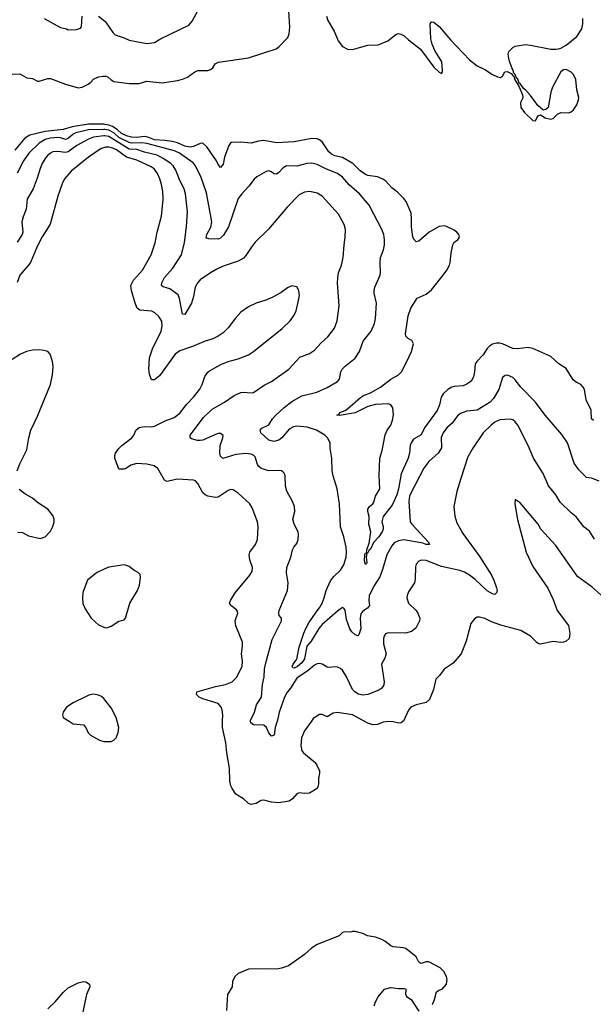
# Model space of a CAD drawing. Header units: inches. Extents: x 1245430 to 1420861, y 606325 to 671315.
# Tile 76 of 256: x 1309329 to 1313845, y 627772 to 635521. Entities that reach past the tile are written whole.
import ezdxf

# ---------------------------------------------------------------- set-up
doc = ezdxf.new("R2010")
doc.units = ezdxf.units.IN
doc.header["$MEASUREMENT"] = 0
for name, color, linetype in [('B3602', 7, 'Continuous'), ('B3603', 7, 'Continuous'), ('B3612', 7, 'Continuous'), ('B3613', 7, 'Continuous')]:
    doc.layers.add(name, color=color, linetype=linetype)

msp = doc.modelspace()

# ---------------------------------------------------------------- linework, layer by layer
at = {"layer": 'B3602', "color": 5}
for points, elevation in [([(1309717.4, 630000), (1309750, 629978.8), (1309830, 629970.8), (1309850, 629951), (1309868.5, 629908.5), (1309886.8, 629890), (1309958, 629850), (1309990, 629840.7), (1310000, 629840.7)], 920), ([(1309550, 627736.5), (1309608.2, 627790), (1309670, 627865.7), (1309710, 627902.3), (1309790, 627939.6), (1309830, 627950.2), (1309850, 627947.6), (1309877.1, 627930), (1309881.3, 627910), (1309855.3, 627850), (1309804.1, 627610)], 880)]:
    msp.add_lwpolyline(points, dxfattribs=dict(at, elevation=elevation))
at = {"layer": 'B3603', "color": 5}
for points, elevation in [([(1309520.7, 635530), (1309650, 635460.4), (1309698, 635450), (1309710, 635441), (1309775.3, 635444.7), (1309806.2, 635453.8), (1309814.6, 635465.4), (1309819.8, 635550)], 840), ([(1309948.7, 635548.7), (1310000, 635509.6)], 840), ([(1309270, 635093), (1309330, 635094), (1309384.5, 635064.5), (1309430, 635058.8), (1309470, 635038.8), (1309483.1, 635036.9), (1309550, 635059.1), (1309570, 635059.3), (1309690, 635013.8), (1309790, 634984), (1309821.2, 634990), (1309867.3, 635012.7), (1309889.5, 635030), (1309910, 635054), (1309950, 635070.7), (1309984.1, 635075.9), (1310000, 635076.1)], 820), ([(1310000, 634697.1), (1309990, 634698.9), (1309870, 634700.1), (1309741.8, 634678.2), (1309670, 634658.1), (1309530, 634641.7), (1309408.5, 634611.5), (1309370.1, 634589.9), (1309290, 634495.1)], 820), ([(1310000, 634656.1), (1309990, 634657.7), (1309870, 634654.1), (1309770, 634629.9), (1309750, 634619.1), (1309710, 634585), (1309690, 634578.6), (1309650, 634592.2), (1309630, 634593.9), (1309570, 634589.9), (1309530, 634579.1), (1309480.9, 634550), (1309400.5, 634470), (1309357.5, 634410), (1309310, 634312.3)], 840), ([(1310000, 634606.3), (1309990, 634607.5), (1309910, 634597), (1309870, 634581.4), (1309778.5, 634530), (1309710, 634480.5), (1309690, 634475.6), (1309630, 634485), (1309590, 634481.8), (1309570, 634472), (1309550, 634454.5), (1309530, 634428.3), (1309506.5, 634390), (1309489.3, 634350), (1309466.6, 634273.4), (1309433.6, 634190), (1309387.3, 634110), (1309380.2, 634030), (1309355.2, 633970), (1309346, 633930), (1309353, 633850), (1309348.7, 633830), (1309310, 633771.6)], 860), ([(1310000, 634516.7), (1309970, 634507.1), (1309870, 634440.3), (1309732.7, 634330), (1309682, 634270), (1309663.2, 634230), (1309628.5, 634131.5), (1309567.6, 633912.4), (1309506.7, 633813.3), (1309470, 633742.4), (1309410, 633605.6), (1309330.2, 633510), (1309308.2, 633451.8)], 880), ([(1309309.6, 631969.6), (1309330, 632026), (1309384.7, 632135.3), (1309400.7, 632230), (1309416.2, 632290), (1309470, 632400.7), (1309571.1, 632650), (1309585.8, 632725.8), (1309591.1, 632791.1), (1309586.6, 632830), (1309569, 632890), (1309549.4, 632909.4), (1309518, 632918), (1309483.3, 632923.3), (1309430, 632921.6), (1309381, 632910), (1309336, 632890), (1309270, 632845.6)], 920), ([(1309312.9, 631487.1), (1309350, 631484.9), (1309398.3, 631458.3), (1309490, 631437.3), (1309530, 631451), (1309570, 631496), (1309590, 631532), (1309600.9, 631570), (1309600.9, 631590), (1309590, 631619), (1309549.2, 631670), (1309470, 631722), (1309430, 631754.5), (1309369.2, 631790), (1309324.4, 631824.4)], 920), ([(1310000, 631198.3), (1309932.1, 631167.9), (1309862, 631110), (1309826.2, 631013.8), (1309822, 630970), (1309826.9, 630926.9), (1309844.7, 630884.7), (1309890.8, 630810), (1309950, 630759.1), (1309990, 630739.3), (1310000, 630737.7)], 920), ([(1310000, 630167), (1309990, 630179.3), (1309973.1, 630193.1), (1309950, 630204.5), (1309910, 630212.3), (1309874, 630206), (1309750, 630145.2), (1309698, 630110), (1309671.3, 630070), (1309664.7, 630050), (1309671.3, 630030), (1309717.4, 630000)], 920)]:
    msp.add_lwpolyline(points, dxfattribs=dict(at, elevation=elevation))
at = {"layer": 'B3612', "color": 5}
for points, elevation in [([(1310000, 629840.7), (1310050, 629841), (1310070, 629851), (1310089, 629870), (1310105.2, 629910), (1310109.3, 629950), (1310095.7, 630000)], 920), ([(1311625.2, 630000), (1311570, 629924), (1311547.6, 629870), (1311541.6, 629810), (1311550, 629767.3), (1311563, 629750), (1311654, 629674), (1311671.6, 629650), (1311690.2, 629610.2), (1311690.3, 629590), (1311680.3, 629550), (1311682.4, 629510), (1311679.5, 629490), (1311670, 629469.6), (1311610, 629434), (1311569.7, 629429.7), (1311530, 629436), (1311510.5, 629429.5), (1311476.3, 629390), (1311450, 629369.5), (1311370, 629358), (1311310, 629361.6), (1311250, 629378.4), (1311230, 629375.1), (1311190, 629352.6), (1311150, 629344.7), (1311131.3, 629351.3), (1311089.6, 629389.6), (1311030, 629426.6), (1311000.7, 629470), (1310991.8, 629490), (1310984, 629530), (1310979.3, 629630), (1310959.8, 629750), (1310952.2, 629830), (1310925.1, 629950), (1310926, 630000)], 880), ([(1311356.6, 630000), (1311340.6, 629950), (1311331.1, 629890), (1311310, 629883.1), (1311290, 629907.3), (1311270.8, 629950), (1311250, 629969.7), (1311170, 629971.6), (1311147.2, 629987.2), (1311146.5, 630000)], 860), ([(1312349, 630000), (1312333, 629987), (1312310, 629984.2), (1312270, 629995.8), (1312230, 629998.3), (1312190, 629991.1), (1312145.9, 629974.1), (1312110, 629971), (1312070, 629984.8), (1312041.8, 630000)], 880), ([(1312578, 627770), (1312595.1, 627810), (1312610, 627870.7), (1312630, 627882.8), (1312655.3, 627890), (1312688.7, 627930), (1312694, 627970), (1312688.7, 627990), (1312668, 628030), (1312638.6, 628058.6), (1312550, 628105.2), (1312530, 628106), (1312490, 628093.2), (1312478.6, 628098.6), (1312470, 628104), (1312450, 628145.2), (1312369.7, 628209.7), (1312350, 628217), (1312270, 628223.7), (1312250, 628232.7), (1312202.7, 628270), (1312181.1, 628281.1), (1312130, 628299.6), (1312068, 628310), (1312030, 628329), (1311970, 628344), (1311950, 628344), (1311930, 628339), (1311890, 628342), (1311870, 628338), (1311844.7, 628310), (1311670, 628243.7), (1311625.5, 628214.5), (1311570, 628162.7), (1311445.2, 628074.8), (1311390, 628055.1), (1311352.8, 628047.2), (1311291.6, 628051.6), (1311130, 628047.8), (1311050, 628013.3), (1311021.6, 627990), (1311004.9, 627950), (1311001.3, 627910), (1310963.8, 627850), (1310956.7, 627723.3)], 920), ([(1312120.7, 627759.3), (1312129.7, 627790), (1312149.7, 627830), (1312200.9, 627890), (1312250, 627905.3), (1312310, 627896.4), (1312356.3, 627896.3), (1312370, 627891.3), (1312367.5, 627852.5), (1312374, 627834), (1312410.5, 627810.5), (1312470, 627718)], 920)]:
    msp.add_lwpolyline(points, dxfattribs=dict(at, elevation=elevation))
at = {"layer": 'B3613', "color": 5}
for points, elevation in [([(1310000, 635076.1), (1310010, 635076.3), (1310024.7, 635070), (1310047.7, 635047.7), (1310070, 635036), (1310190, 635020.3), (1310270, 635018.9), (1310330, 635038.4), (1310450, 635025.2), (1310570, 635042.6), (1310610, 635052.2), (1310650, 635068.4), (1310706.6, 635110), (1310730, 635120.3), (1310810, 635120.5), (1310831.5, 635128.5), (1310850, 635142.8), (1310866.9, 635173.1), (1310892.9, 635187.1), (1311130, 635220.3), (1311348.2, 635291.8), (1311372.8, 635310), (1311439.2, 635380.8), (1311450.9, 635410), (1311456.6, 635463.4), (1311445.8, 635630)], 820), ([(1310000, 635509.6), (1310005.4, 635505.5), (1310061.2, 635421.2), (1310081.6, 635401.6), (1310150, 635378.3), (1310190, 635359), (1310330, 635333.6), (1310390, 635341.1), (1310436, 635370), (1310660.6, 635479.4), (1310687.8, 635510), (1310732.3, 635590)], 840), ([(1311744.7, 635550), (1311755.3, 635515.3), (1311804.6, 635430), (1311835.1, 635355.1), (1311871.2, 635311.2), (1311910, 635290.3), (1311947.9, 635287.9), (1312070, 635319.7), (1312150, 635324.3), (1312225.8, 635354.2), (1312290, 635404.4), (1312310, 635412.4), (1312330, 635408.5), (1312355.1, 635395.1), (1312390, 635361.6), (1312483, 635290), (1312590, 635147.7), (1312630, 635107.3), (1312650, 635098), (1312657.2, 635110), (1312658, 635122), (1312651.3, 635190), (1312598.3, 635278.3), (1312576.3, 635330), (1312566.9, 635370), (1312561.2, 635490), (1312570, 635504.7), (1312590, 635500.7), (1312630, 635467.3), (1312721.6, 635361.6), (1312870, 635206.4), (1312930, 635158.8), (1312990.4, 635130.4), (1313050, 635090.7), (1313090, 635070.8), (1313112.9, 635067.1), (1313130, 635078), (1313149.5, 635110.5), (1313166, 635114), (1313197.1, 635097.1), (1313210, 635081), (1313218, 635078), (1313228.1, 635048.1), (1313259.1, 634999.1), (1313287.3, 634930), (1313290, 634906), (1313271.1, 634868.9), (1313274.8, 634830), (1313304, 634790), (1313370, 634727.3), (1313390, 634724.7), (1313399, 634750), (1313410, 634764.7), (1313430, 634771.3), (1313464.7, 634750), (1313510, 634737.3), (1313530, 634742.8), (1313563.5, 634776.5), (1313590, 634792.2), (1313650, 634787.6), (1313670, 634796.5), (1313690, 634812.4), (1313716, 634850), (1313728.7, 634890), (1313729.8, 634910), (1313714, 634970), (1313706.9, 635050), (1313690, 635089.4), (1313670, 635109.5), (1313630, 635129.4), (1313610, 635126.6), (1313588.7, 635111.3), (1313523.8, 634990), (1313510.4, 634950), (1313490.6, 634829.4), (1313470, 634814), (1313450, 634808.7), (1313407.2, 634847.2), (1313350, 634926), (1313310, 634969.2), (1313297.2, 634977.2), (1313270, 635019), (1313262, 635022), (1313250, 635053.2), (1313240.1, 635060.1), (1313230, 635088.7), (1313220.1, 635100.1), (1313212.3, 635130), (1313203.5, 635143.5), (1313183.1, 635203.1), (1313175.4, 635250), (1313178.7, 635270), (1313210, 635302.4), (1313230, 635312), (1313278, 635322), (1313310, 635324.9), (1313350, 635320.3), (1313510, 635290.3), (1313550, 635288.2), (1313570, 635292), (1313590, 635297.6), (1313630, 635322), (1313714, 635390), (1313754.5, 635450), (1313762.4, 635490), (1313761.4, 635530)], 820), ([(1313846.1, 632366.1), (1313830, 632380.7), (1313828, 632448), (1313787.6, 632530), (1313774.3, 632610), (1313765.6, 632630), (1313747, 632650), (1313709, 632669), (1313686.6, 632686.6), (1313630, 632775.6), (1313573.4, 632813.4), (1313509.7, 632869.7), (1313370, 632934), (1313330, 632942.4), (1313250, 632931), (1313210, 632934), (1313130, 632970.9), (1313110, 632976.4), (1313083.6, 632976.4), (1313052.3, 632967.7), (1313027.6, 632952.4), (1313010, 632933.3), (1312977.7, 632882.3), (1312926.7, 632830), (1312913.8, 632810), (1312910.2, 632750), (1312901.7, 632710), (1312882.7, 632677.4), (1312848.1, 632651.9), (1312820, 632640), (1312750, 632635.2), (1312730, 632628.9), (1312699, 632610), (1312662.6, 632577.4), (1312648.2, 632550), (1312634.2, 632490), (1312614.3, 632445.7), (1312517, 632310), (1312490, 632252.6), (1312430, 632218.7), (1312410, 632192), (1312402.7, 632170), (1312398.7, 632110), (1312388.1, 632070), (1312331.8, 631948.2), (1312311.5, 631828.5), (1312298.8, 631781.2), (1312260.2, 631699.8), (1312190.9, 631610), (1312178.6, 631570), (1312190.2, 631530), (1312190.2, 631510.2), (1312183.2, 631490), (1312156.5, 631450), (1312114.4, 631405.6), (1312090, 631353.2), (1312077.2, 631342.8), (1312070, 631324), (1312060.7, 631319.3), (1312057, 631290), (1312060.5, 631250), (1312058.8, 631241.2), (1312050, 631233.2), (1312042.3, 631262.3), (1312046, 631310), (1312050, 631326), (1312058, 631322), (1312060.5, 631350), (1312079.6, 631400.4), (1312093, 631490), (1312076.5, 631550), (1312079, 631610), (1312068.4, 631650), (1312068.8, 631670), (1312081.5, 631690), (1312107.7, 631710), (1312116.2, 631723.8), (1312130.8, 631770), (1312164.2, 631830), (1312159.8, 631930), (1312164.8, 632070), (1312183.4, 632130), (1312205, 632255), (1312221.1, 632290), (1312249.8, 632330), (1312264.8, 632370), (1312270.8, 632410.8), (1312266.1, 632466.1), (1312251.8, 632490), (1312230, 632497.2), (1312130, 632492.5), (1312070, 632475.9), (1311970, 632426), (1311846.7, 632406.7), (1311826.6, 632410), (1311844.1, 632415.9), (1311849.6, 632430), (1311890, 632445.3), (1311910, 632459), (1312011.4, 632548.6), (1312036.2, 632563.8), (1312090, 632584.3), (1312170, 632629.4), (1312250, 632691.8), (1312310, 632726), (1312334.8, 632750), (1312377.1, 632830), (1312412.4, 632910), (1312429, 632969), (1312415.1, 632995.1), (1312389.4, 633009.4), (1312369.4, 633029.4), (1312365.2, 633050), (1312387, 633190), (1312407, 633250), (1312459.3, 633330), (1312530, 633361.3), (1312570, 633395.8), (1312663.5, 633510), (1312691.1, 633550), (1312712.8, 633590), (1312717.6, 633610), (1312724.8, 633684.8), (1312738, 633750), (1312749.6, 633770.4), (1312777.2, 633790), (1312792, 633810), (1312786, 633830), (1312769.3, 633850), (1312750, 633864.5), (1312690, 633893.6), (1312670, 633898.4), (1312630, 633893.3), (1312552.7, 633850), (1312470, 633778), (1312450, 633772.7), (1312430, 633797.2), (1312420.4, 633830), (1312412.8, 633890), (1312414.3, 633954.3), (1312410, 633999), (1312371.6, 634090), (1312354.2, 634114.2), (1312303.6, 634163.6), (1312258.2, 634198.2), (1312210.7, 634250.7), (1312187.4, 634267.4), (1312145.8, 634285.8), (1312070, 634294.2), (1312050, 634303.5), (1312010, 634332), (1311950.3, 634390.3), (1311870, 634436.1), (1311810, 634449.3), (1311782.3, 634462.3), (1311761.9, 634481.9), (1311710, 634559.3), (1311690, 634575.8), (1311670, 634584.4), (1311630, 634586.9), (1311490, 634560.2), (1311350, 634552.1), (1311250, 634570.4), (1311210, 634566.5), (1311150, 634548.8), (1311070, 634556.4), (1310990, 634553.5), (1310974.6, 634530), (1310941.8, 634438.2), (1310930, 634384), (1310910, 634359.3), (1310890, 634382), (1310878.3, 634410), (1310801.1, 634521.1), (1310770, 634549.7), (1310750, 634546.8), (1310697.5, 634522.5), (1310670, 634518.5), (1310630, 634526.7), (1310571.1, 634551.1), (1310530, 634562.4), (1310470.8, 634570.8), (1310390, 634575.1), (1310336.6, 634596.6), (1310310, 634602.3), (1310250, 634595.2), (1310210, 634596.6), (1310170, 634607.5), (1310130, 634626.2), (1310096.3, 634656.3), (1310060, 634680), (1310030, 634691.9), (1310000, 634697.1)], 820), ([(1313890.9, 631889.1), (1313830, 631913.6), (1313790, 631918.4), (1313730, 631978.4), (1313694.3, 632030), (1313642.6, 632190), (1313597.8, 632257.8), (1313465.1, 632410), (1313389.8, 632509.8), (1313275.4, 632630), (1313230, 632688), (1313210, 632705.4), (1313170, 632722.6), (1313150, 632720.5), (1313130, 632706), (1313102, 632610), (1313059.2, 632540.8), (1313031.8, 632510), (1312930, 632449), (1312850, 632439.3), (1312798.3, 632421.7), (1312776.2, 632403.8), (1312734.7, 632345.3), (1312691, 632309), (1312663.1, 632270), (1312647.4, 632232.6), (1312648.6, 632151.4), (1312642.3, 632137.7), (1312624, 632110), (1312550, 632043.7), (1312510, 631991.8), (1312405.4, 631790), (1312397.5, 631770), (1312391.9, 631730), (1312404.2, 631570), (1312416.9, 631550), (1312546.4, 631410), (1312554.9, 631390), (1312530.2, 631389.8), (1312501.6, 631401.6), (1312351.8, 631428.2), (1312310, 631420.5), (1312277.4, 631402.6), (1312259.5, 631380.5), (1312219.5, 631310), (1312186.2, 631193.8), (1312162.9, 631137.1), (1312120.9, 631070), (1312081.3, 630990), (1312076.5, 630950), (1312082.4, 630910), (1312067.3, 630890), (1312030, 630867), (1312015.8, 630844.2), (1312008.8, 630811.2), (1312014, 630730), (1311999, 630681), (1311990, 630671.3), (1311970, 630680.9), (1311942.7, 630702.7), (1311926.7, 630726.7), (1311901.4, 630801.4), (1311890, 630872.7), (1311883.9, 630883.9), (1311870, 630894), (1311830, 630866.8), (1311710, 630761.8), (1311684.7, 630730), (1311623.9, 630630), (1311590.6, 630590), (1311570, 630492), (1311550, 630458.8), (1311515, 630430), (1311490, 630416.8), (1311479.3, 630419.3), (1311473.5, 630430), (1311482.6, 630450), (1311511.1, 630488.9), (1311530, 630582.6), (1311566.4, 630693.6), (1311585.2, 630734.8), (1311605.3, 630774.7), (1311661.8, 630858.2), (1311690, 630891.8), (1311710, 630930.2), (1311726, 630970), (1311740.6, 631030), (1311775.8, 631104.2), (1311801.3, 631138.7), (1311855.1, 631190), (1311881.5, 631230), (1311898.7, 631290), (1311902, 631330), (1311898.5, 631370), (1311881.5, 631450), (1311854.8, 631530), (1311845.7, 631710), (1311833.9, 631793.9), (1311827.6, 631830), (1311796, 631930), (1311789.4, 631970), (1311786, 632070), (1311772, 632150), (1311772, 632190), (1311752.3, 632230), (1311731, 632251), (1311666, 632290), (1311593.3, 632313.3), (1311510, 632322.6), (1311483.5, 632316.5), (1311450, 632297.6), (1311393.6, 632230), (1311370, 632211), (1311330, 632200.4), (1311290, 632211.8), (1311226, 632270), (1311221.2, 632290), (1311234.5, 632305.5), (1311290, 632333.4), (1311319.6, 632380.4), (1311345.4, 632410), (1311409.8, 632470), (1311470, 632515.2), (1311550, 632560.2), (1311669.3, 632590), (1311750, 632627.4), (1311830, 632672.4), (1311847.2, 632692.8), (1311856.9, 632750), (1311867.8, 632770), (1311890, 632793.7), (1311970, 632856.5), (1312003.1, 632910), (1312034.2, 632990), (1312095.1, 633070), (1312122.3, 633130), (1312129.8, 633170), (1312137.7, 633290), (1312118.5, 633370), (1312118.5, 633390), (1312124.7, 633415.3), (1312166, 633510), (1312169.8, 633530), (1312166.2, 633610), (1312169.7, 633650), (1312194.3, 633710), (1312202, 633750), (1312202, 633790), (1312194.8, 633830), (1312179.8, 633870), (1312081.3, 634061.3), (1312003.1, 634150), (1311922.6, 634222.6), (1311870, 634280.9), (1311830, 634310.7), (1311744.5, 634344.5), (1311670, 634382.7), (1311630, 634392.9), (1311590, 634389.8), (1311510, 634368.4), (1311430, 634369.9), (1311404.1, 634355.9), (1311370, 634318.7), (1311350, 634306.8), (1311329.2, 634309.3), (1311310, 634325.1), (1311290, 634331.2), (1311270, 634326), (1311196, 634284), (1311173.5, 634266.5), (1311133.4, 634210), (1311077.3, 634150), (1311050, 634113.2), (1310971.6, 633890), (1310934.4, 633825.6), (1310910, 633803.1), (1310890, 633795.1), (1310817.4, 633797.4), (1310802.3, 633802.3), (1310797.6, 633810), (1310801, 633830), (1310832.8, 633887.2), (1310841.1, 633930), (1310799.9, 634159.9), (1310758.5, 634278.5), (1310712.5, 634370), (1310694.5, 634394.5), (1310586.8, 634470), (1310547.1, 634490), (1310330, 634547.4), (1310290, 634552), (1310210, 634549.7), (1310190, 634554.4), (1310110, 634595.4), (1310068.6, 634630), (1310030, 634651.1), (1310000, 634656.1)], 840), ([(1311146.5, 630000), (1311146.2, 630006.2), (1311178.5, 630070), (1311194, 630130), (1311233, 630190), (1311239.8, 630290), (1311252.4, 630350), (1311256.9, 630410), (1311265.1, 630450), (1311315.9, 630644.1), (1311388.7, 630790), (1311388.7, 630810), (1311372.7, 630832.7), (1311369.2, 630850), (1311372, 630870), (1311436.3, 631030), (1311442.9, 631090), (1311428.7, 631168.7), (1311430.9, 631210), (1311463.8, 631290), (1311475.8, 631350), (1311486, 631370), (1311510, 631399.1), (1311522.3, 631430), (1311524.8, 631470), (1311520.4, 631490), (1311489.6, 631550), (1311479.6, 631590), (1311494.3, 631650), (1311492.3, 631690), (1311475.8, 631730), (1311431, 631811), (1311422.6, 631850), (1311419.7, 631930), (1311411.9, 631951.9), (1311401.7, 631961.7), (1311390, 631969.6), (1311372.3, 631972.3), (1311290, 631969.8), (1311229.9, 631989.9), (1311207.8, 632007.8), (1311200.4, 632020.4), (1311181.6, 632081.6), (1311172.3, 632092.3), (1311150, 632102.7), (1311110, 632105.7), (1311030, 632099.5), (1310928, 632068), (1310910, 632085.2), (1310904.2, 632110), (1310908, 632170), (1310928.5, 632230), (1310929.7, 632249.7), (1310910, 632264), (1310890, 632263.5), (1310870, 632256.8), (1310770, 632211), (1310750, 632208), (1310729, 632209), (1310681.5, 632221.4), (1310669.7, 632229.7), (1310671.5, 632250), (1310775.6, 632390), (1310843.3, 632456.7), (1310941.1, 632510), (1311016.2, 632563.8), (1311070, 632587.6), (1311090.2, 632590.2), (1311150, 632584.4), (1311170, 632587.4), (1311254.7, 632645.3), (1311310, 632674.3), (1311448.3, 632771.7), (1311535.5, 632864.5), (1311610, 632894.3), (1311650, 632919.5), (1311703.2, 632976.8), (1311755.6, 633024.4), (1311806.3, 633093.7), (1311828.2, 633150), (1311844.4, 633270), (1311831.1, 633448.9), (1311832.4, 633490), (1311839.1, 633530), (1311861.1, 633590), (1311875.8, 633650), (1311882, 633750), (1311891.1, 633810), (1311892.6, 633870), (1311882.6, 633910), (1311837.4, 633990), (1311710, 634133.3), (1311670, 634155.4), (1311612.1, 634167.9), (1311570, 634164.2), (1311530, 634143.7), (1311435.4, 634044.6), (1311288, 633872), (1311182.4, 633770), (1311150, 633729.4), (1311110, 633665.1), (1311090, 633644.2), (1311050, 633621.3), (1310930, 633580.5), (1310881, 633559), (1310830, 633529.6), (1310750, 633472.8), (1310730, 633453.3), (1310710, 633416), (1310697.3, 633342.7), (1310681.1, 633290), (1310630, 633200.5), (1310610, 633203.7), (1310588.1, 633328.1), (1310576, 633356), (1310510, 633404.1), (1310458.3, 633418.3), (1310445.4, 633430), (1310448.7, 633450), (1310468.7, 633491.3), (1310535, 633565), (1310601.8, 633670), (1310626.6, 633766.6), (1310642.4, 633890), (1310649.8, 634010), (1310635, 634150), (1310623.1, 634190), (1310590, 634256.3), (1310557.2, 634337.2), (1310537, 634370), (1310517.4, 634390), (1310457.7, 634430), (1310410, 634455.1), (1310310, 634478.1), (1310250, 634499.5), (1310190, 634501.5), (1310030, 634602.6), (1310000, 634606.3)], 860), ([(1310926, 630000), (1310926.9, 630050), (1310922.6, 630090), (1310915.4, 630110), (1310890, 630139.8), (1310770, 630176.4), (1310740.7, 630190), (1310719.5, 630210), (1310724, 630230), (1310870, 630272), (1310949, 630289), (1311000.5, 630310), (1311034.9, 630345.1), (1311079.8, 630430), (1311083.1, 630470), (1311074.6, 630530), (1311082.8, 630590), (1311081.8, 630621.8), (1311031, 630750), (1311025.1, 630790), (1311046.6, 630850), (1311044.1, 630864.1), (1311035.8, 630875.8), (1310990, 630909.5), (1310981.6, 630930), (1310987.8, 630950), (1311025.1, 631010), (1311139.3, 631150), (1311158.4, 631181.6), (1311160.7, 631210), (1311139.6, 631270), (1311134.7, 631310), (1311141.3, 631330), (1311185.1, 631390), (1311200.5, 631430), (1311206.9, 631530), (1311200.4, 631570), (1311158.8, 631678.8), (1311140.7, 631710), (1311050, 631795.6), (1311010, 631821.6), (1310990, 631823.6), (1310970, 631816.9), (1310890, 631763), (1310870, 631759.7), (1310810, 631772.1), (1310790, 631781), (1310770, 631798.5), (1310730, 631871.5), (1310712.1, 631892.1), (1310698.2, 631898.2), (1310570, 631906.2), (1310486.5, 631886.5), (1310470, 631898), (1310417.1, 631990), (1310387.3, 632010), (1310330, 632022.9), (1310250, 632027.3), (1310203.9, 632016.1), (1310170, 631992), (1310150, 631983.7), (1310110, 631984), (1310076.9, 632070), (1310076.9, 632090), (1310083.1, 632110), (1310110, 632147), (1310133, 632170), (1310211.6, 632230), (1310227.8, 632250), (1310246.6, 632293.4), (1310268.4, 632311.6), (1310310, 632320.3), (1310363.3, 632316.7), (1310390, 632323.1), (1310474.7, 632365.3), (1310545.1, 632390), (1310590, 632424.7), (1310644.3, 632495.7), (1310695.8, 632550), (1310746.9, 632613.1), (1310765.4, 632650), (1310787.5, 632712.5), (1310810, 632747.7), (1310822.3, 632757.7), (1310911.4, 632808.6), (1310969.6, 632830.4), (1311050, 632852.7), (1311130, 632884.4), (1311170, 632910.4), (1311396.2, 633090), (1311457.6, 633150), (1311490, 633194.8), (1311504.2, 633230), (1311524.5, 633310), (1311531.6, 633350), (1311530, 633366), (1311526, 633390), (1311510, 633419), (1311470, 633426), (1311436, 633410), (1311386.9, 633373.1), (1311322.3, 633337.7), (1311267.1, 633312.9), (1311190, 633289.6), (1311130, 633262), (1311070, 633219.3), (1311027.1, 633172.9), (1310970, 633097.2), (1310930, 633057.2), (1310890, 633029.3), (1310850, 633009.2), (1310790, 632992.3), (1310690.4, 632949.6), (1310590, 632914.3), (1310552.7, 632890), (1310430, 632718.7), (1310390, 632687.6), (1310367.3, 632687.3), (1310351.1, 632731.1), (1310345.7, 632770), (1310350, 632858.8), (1310375.2, 632930), (1310442, 633070), (1310449.8, 633109.8), (1310448.5, 633148.5), (1310424.9, 633184.9), (1310393.6, 633213.6), (1310370, 633227.6), (1310275.5, 633235.5), (1310254.7, 633250), (1310238.7, 633290), (1310209.7, 633390), (1310204.2, 633430), (1310224.7, 633470), (1310295.8, 633550), (1310363.5, 633670), (1310395.9, 633764.1), (1310412, 633848), (1310445.8, 633974.2), (1310459.5, 634110), (1310454.9, 634170), (1310444.6, 634224.6), (1310432.4, 634270), (1310413.5, 634310), (1310386.3, 634346.3), (1310364.3, 634364.3), (1310250, 634415.5), (1310170, 634438.7), (1310090, 634496.4), (1310062, 634510), (1310030, 634518.4), (1310002.5, 634517.5), (1310000, 634516.7)], 880), ([(1313854, 631434), (1313814.5, 631494.5), (1313770, 631529.6), (1313708.8, 631608.8), (1313670, 631640.5), (1313585.1, 631725.1), (1313550, 631780.5), (1313492.7, 631852.7), (1313449.8, 631950), (1313372.8, 632070), (1313331.9, 632170), (1313250, 632329.6), (1313230, 632357.4), (1313210, 632372.6), (1313190, 632378.3), (1313110, 632370.7), (1313070, 632352.5), (1313040.3, 632330), (1312976.5, 632270), (1312897.4, 632150), (1312858.2, 632081.8), (1312800.9, 631910), (1312770, 631808.7), (1312747.2, 631690), (1312754.6, 631614.6), (1312770, 631561), (1312816.7, 631476.7), (1312952.7, 631292.7), (1313042.6, 631150), (1313062.4, 631110), (1313083.7, 631050), (1313088, 631030), (1313082.8, 631010), (1313070, 630997.2), (1313050, 631002.9), (1313010, 631026.2), (1312914.8, 631114.8), (1312870, 631150.5), (1312830, 631174.3), (1312793.8, 631186.2), (1312650, 631216.4), (1312530, 631265.1), (1312491.8, 631268.2), (1312470, 631258.7), (1312450, 631236), (1312443.8, 631216.2), (1312442.4, 631117.6), (1312436.3, 631090), (1312390, 631018), (1312378.8, 630990), (1312377.3, 630970), (1312390.8, 630930), (1312450, 630870.8), (1312464, 630850), (1312478.8, 630810), (1312477.3, 630790), (1312448.3, 630731.7), (1312413.5, 630706.5), (1312367, 630693), (1312230, 630694.3), (1312210, 630686.6), (1312199.5, 630670), (1312193.7, 630650), (1312193.1, 630610), (1312212.9, 630530), (1312204.4, 630495.6), (1312177.6, 630450), (1312198.4, 630310), (1312194.6, 630285.4), (1312179.4, 630260.6), (1312156, 630244), (1312070, 630211.4), (1312030, 630204.8), (1311993.4, 630213.4), (1311968.5, 630230), (1311949.8, 630250), (1311901.7, 630350), (1311870, 630400.9), (1311854.8, 630414.8), (1311830, 630426), (1311810, 630428.2), (1311770, 630421.7), (1311750, 630424.4), (1311710, 630448.5), (1311690, 630454.5), (1311670, 630451), (1311650, 630440.9), (1311600, 630400), (1311510, 630338.7), (1311460.6, 630259.4), (1311430, 630219.4), (1311410, 630182.6), (1311372.7, 630070), (1311362.2, 630017.8), (1311356.6, 630000)], 860), ([(1313931.6, 630970), (1313835.9, 631055.9), (1313720.1, 631140.1), (1313550, 631382), (1313431.1, 631511.1), (1313409.6, 631550), (1313270, 631719), (1313230, 631746), (1313226.8, 631710), (1313248.5, 631588.5), (1313316.4, 631330), (1313370, 631218.8), (1313487.5, 631047.5), (1313530, 630958), (1313560.4, 630870), (1313650, 630754), (1313660.5, 630690), (1313656, 630650), (1313631, 630630), (1313610, 630622.9), (1313590, 630620.5), (1313530, 630626.3), (1313427.2, 630607.2), (1313410, 630611.3), (1313399.6, 630619.6), (1313349.8, 630669.8), (1313274.1, 630714.1), (1313115.6, 630755.6), (1313042.2, 630782.2), (1312990, 630809.6), (1312950, 630819.5), (1312930, 630818), (1312910, 630806), (1312881.6, 630770), (1312843.1, 630630), (1312804.9, 630530), (1312742.5, 630457.5), (1312670, 630409.4), (1312636.7, 630363.3), (1312603.8, 630330), (1312586, 630250), (1312555.5, 630170), (1312530, 630148), (1312450, 630129.8), (1312409.4, 630110.6), (1312390, 630087), (1312350, 630000.9), (1312349, 630000)], 880), ([(1310000, 630737.7), (1310015.2, 630735.2), (1310050, 630748.4), (1310110, 630786.8), (1310150, 630798), (1310162, 630810), (1310195.1, 630930), (1310255.1, 631030), (1310271.8, 631070), (1310280.9, 631130), (1310275.9, 631155.9), (1310262, 631170), (1310227.9, 631187.9), (1310190, 631218), (1310170, 631226.6), (1310150, 631229.5), (1310030, 631211.8), (1310000, 631198.3)], 920), ([(1310095.7, 630000), (1310087.6, 630030), (1310050, 630105.2), (1310000, 630167)], 920), ([(1312041.8, 630000), (1311950, 630049.7), (1311830, 630069.7), (1311796.5, 630063.5), (1311750, 630035.1), (1311710, 630052.3), (1311690, 630052.7), (1311639.8, 630020.2), (1311625.2, 630000)], 880)]:
    msp.add_lwpolyline(points, dxfattribs=dict(at, elevation=elevation))

doc.saveas('drawing.dxf')
